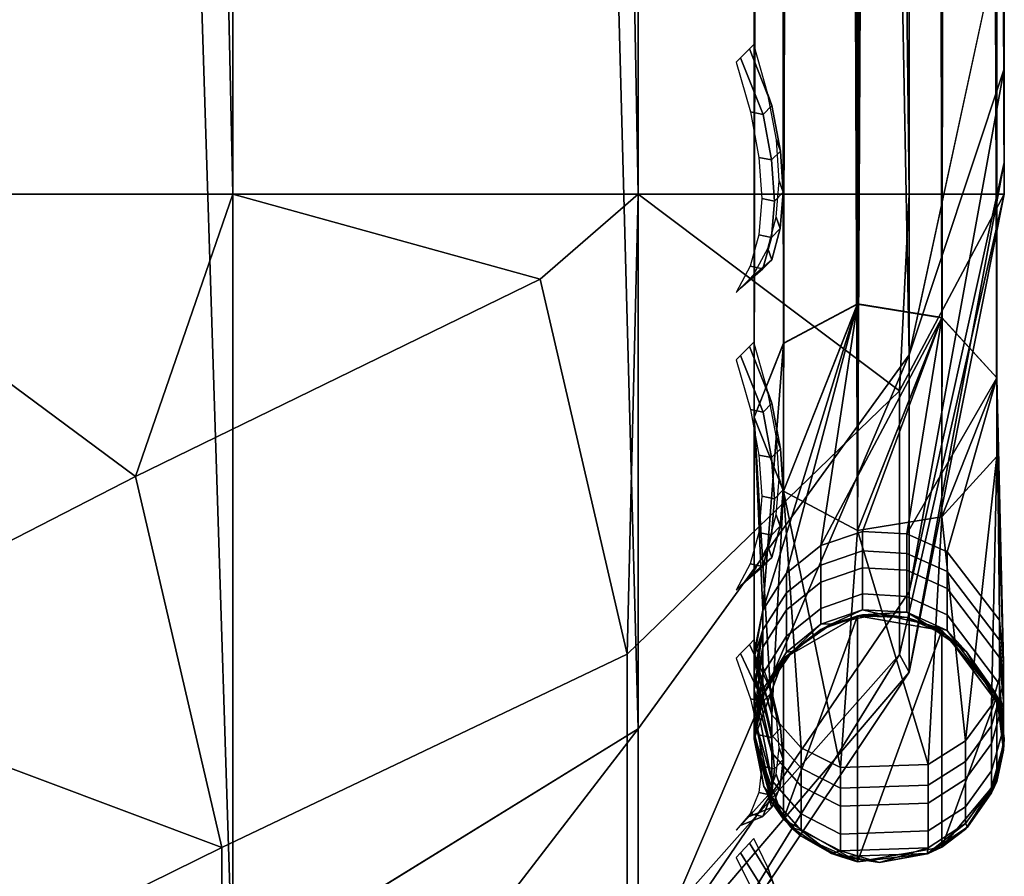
# Model space of a CAD drawing. Header units: inches. Extents: x 0 to 23, y -70 to 0.
# Tile 88 of 107: x 22.606 to 23, y -9.773 to -9.43. Entities that reach past the tile are written whole.
import ezdxf

# ---------------------------------------------------------------- set-up
doc = ezdxf.new("R2010")
doc.units = ezdxf.units.IN
doc.header["$MEASUREMENT"] = 0
for name, color, linetype in [('A-FURN-3-ST-BK', 151, 'Continuous'), ('A-FURN-3-ST-SEAM', 250, 'Continuous'), ('A-FURN-3-STITCH', 15, 'Continuous')]:
    doc.layers.add(name, color=color, linetype=linetype)

msp = doc.modelspace()

# ---------------------------------------------------------------- meshes
at = {"layer": 'A-FURN-3-ST-BK'}
mesh = msp.add_polyface(dxfattribs=at)
corners = [(22.5, -3.77574, 32.34342), (22.69134, -3.74071, 32.32855), (22.5, -3.66011, 32.54607), (22.69134, -3.62948, 32.52348), (22.5, -3.50068, 32.71641), (22.69134, -3.47612, 32.68734), (22.5, -3.30612, 32.84517), (22.69134, -3.28896, 32.8112), (22.85355, -3.64094, 32.28618), (22.5, -9.84928, 18.04087), (22.69134, -9.81398, 18.02662), (22.85355, -9.71395, 17.98488), (22.69134, -9.9246, 17.66015), (22.5, -9.93254, 17.79425), (22.5, -9.98307, 17.53891), (22.69134, -9.96195, 17.27917), (22.85355, -9.85356, 17.27917), (22.5, -10.00001, 17.27917), (22.5, -10.00001, 5.45256), (22.69134, -9.96195, 5.45256), (22.69134, -0.50001, 4.99062), (22.85355, -9.50001, 5.09901), (22.69134, -9.50001, 4.99062), (22.5, -0.50001, 4.95256), (22.5, -9.50001, 4.95256), (22.5, -9.69135, 4.99062), (22.65248, -9.61298, 4.98997), (22.81428, -9.53408, 5.06518), (22.81428, -9.88739, 5.41848), (22.65248, -9.96259, 5.33958), (22.5, -9.96195, 5.26122), (22.68693, -9.88303, 5.19111), (22.5, -9.85356, 5.09901), (22.68693, -9.76145, 5.06954), (22.8491, -9.68412, 5.14558), (22.8491, -9.80698, 5.26844), (0.5, -0.50001, 4.95256), (0.5, -3.66011, 32.54607), (0.5, -3.50068, 32.71641), (0.5, -3.30612, 32.84517), (0.5, -9.84928, 18.04087), (0.5, -9.69135, 4.99062), (0.5, -9.85356, 5.09901), (0.5, -9.96195, 5.26122), (0.5, -10.00001, 5.45256), (0.5, -9.98307, 17.53891)]
mesh.append_faces([[corners[k] for k in face] for face in [(0, 1, 2), (2, 1, 3), (2, 3, 4), (4, 3, 5), (4, 5, 6), (6, 5, 7), (1, 8, 3), (9, 10, 0), (0, 10, 1), (1, 10, 11), (12, 11, 10), (12, 10, 13), (13, 10, 9), (13, 14, 12), (12, 14, 15), (12, 15, 16), (14, 17, 15), (17, 18, 15), (15, 18, 19), (15, 19, 16), (20, 21, 22), (20, 22, 23), (23, 22, 24), (25, 24, 26), (26, 24, 22), (26, 22, 27), (28, 19, 29), (29, 19, 18), (29, 18, 30), (29, 30, 31), (31, 30, 32), (31, 32, 33), (33, 32, 25), (33, 25, 26), (33, 26, 27, 34), (33, 34, 35, 31), (31, 35, 28, 29), (23, 24, 36), (37, 0, 2), (38, 2, 4), (39, 4, 6), (9, 0, 40), (41, 24, 25), (42, 25, 32), (43, 32, 30), (44, 30, 18), (18, 17, 44), (45, 17, 14), (45, 14, 13), (9, 40, 13)]])
mesh = msp.add_polyface(dxfattribs=at)
corners = [(22.85355, -3.40617, 32.60455), (22.85355, -3.24009, 32.71445), (22.69134, -3.28896, 32.8112), (22.69134, -3.47612, 32.68734), (22.69134, -3.62948, 32.52348), (22.85355, -3.64094, 32.28618), (22.85355, -3.54225, 32.45915), (22.96194, -3.49163, 32.22278), (22.96194, -3.4117, 32.36288), (22.96194, -3.30148, 32.48064), (23, -3.31551, 32.14799), (23, -3.20675, 32.3082), (22.69134, -3.74071, 32.32855), (22.85355, -9.71395, 17.98488), (22.96194, -9.56438, 17.9221), (23, -9.388, 17.84794), (23, -9.44987, 17.66374), (22.96194, -9.65915, 17.6076), (23, -9.48742, 17.47308), (22.96194, -9.69135, 17.27917), (23, -9.50001, 17.27917), (22.85355, -9.81828, 17.6391), (22.69134, -9.9246, 17.66015), (22.85355, -9.85356, 17.27917), (22.69134, -9.96195, 5.45256), (22.85355, -9.85356, 5.45256), (22.96194, -9.69135, 5.45256), (23, -9.50001, 5.45256), (23, -0.50001, 5.45256), (22.96194, -0.50001, 5.26122), (22.96194, -9.50001, 5.26122), (22.85355, -0.50001, 5.09901), (22.85355, -9.50001, 5.09901), (22.69134, -0.50001, 4.99062), (22.81428, -9.53408, 5.06518), (22.69134, -9.50001, 4.99062), (22.8491, -9.68412, 5.14558), (22.95812, -9.57876, 5.26836), (22.95812, -9.6842, 5.3738), (22.8491, -9.80698, 5.26844), (22.81428, -9.88739, 5.41848)]
mesh.append_faces([[corners[k] for k in face] for face in [(0, 1, 2, 3), (4, 5, 6), (4, 6, 0, 3), (5, 7, 6), (6, 7, 8), (6, 8, 9, 0), (7, 10, 8), (8, 10, 11), (12, 13, 5), (5, 13, 14), (5, 14, 7), (7, 14, 15), (7, 15, 10), (15, 14, 16), (16, 14, 17), (16, 17, 18), (18, 17, 19), (18, 19, 20), (17, 14, 21), (21, 14, 13), (21, 13, 22), (22, 23, 21), (21, 23, 19), (21, 19, 17), (23, 24, 25), (23, 25, 19), (19, 25, 26), (19, 26, 20), (20, 26, 27), (28, 27, 29), (29, 27, 30), (29, 30, 31), (31, 30, 32), (31, 32, 33), (34, 35, 32), (34, 32, 36), (36, 32, 37), (36, 37, 38, 39), (39, 38, 25), (25, 38, 26), (26, 38, 27), (27, 38, 37), (27, 37, 30), (30, 37, 32), (39, 25, 40), (40, 25, 24), (10, 15, 28), (28, 15, 27), (27, 15, 20), (20, 15, 16), (20, 16, 18)]])
at = {"layer": 'A-FURN-3-ST-SEAM'}
mesh = msp.add_polyface(dxfattribs=at)
corners = [(22.91282, -3.48622, 32.22048), (22.9266, -3.47586, 32.21608), (22.9117, -9.55973, 17.91889), (22.94132, -9.54399, 17.91221), (22.94332, -3.47052, 32.21382), (22.961, -3.47147, 32.21422), (22.97716, -3.47821, 32.21708), (22.975, -9.54945, 17.91453), (22.99698, -9.57357, 17.92477), (22.99814, -3.50398, 32.22802), (22.99974, -3.52028, 32.23495), (22.99488, -3.53609, 32.24166), (22.99698, -9.60505, 17.93814), (22.98448, -3.54942, 32.24732), (22.975, -9.62917, 17.94838), (22.96957, -3.55833, 32.2511), (22.94132, -9.63463, 17.9507), (22.9345, -3.55953, 32.25161), (22.91875, -3.55202, 32.24842), (22.9345, -3.44638, 32.43815), (22.91875, -3.44008, 32.43297), (22.90706, -3.42968, 32.42443), (22.90706, -3.53963, 32.24316), (22.9117, -9.61889, 17.94402), (22.9, -9.58931, 17.93146), (22.9, -3.51612, 32.23318), (22.90345, -3.50014, 32.22639), (22.96957, -3.44537, 32.43732), (22.98448, -3.4379, 32.43118), (22.975, -9.54947, 17.91448), (22.9266, -9.64065, 17.6112), (22.94132, -9.544, 17.91215), (22.9117, -9.55974, 17.91884), (22.9117, -9.61891, 17.94396), (22.94132, -9.63465, 17.95065)]
mesh.append_faces([[corners[k] for k in face] for face in [(0, 1, 2), (2, 1, 3), (3, 1, 4), (3, 4, 5), (5, 6, 7), (7, 6, 8), (8, 6, 9), (8, 9, 10), (10, 11, 12), (12, 11, 13), (12, 13, 14), (14, 13, 15), (14, 15, 16), (16, 15, 17), (16, 17, 18), (18, 17, 19, 20), (20, 21, 22, 18), (18, 22, 23), (23, 22, 24), (24, 22, 25), (23, 16, 18), (12, 8, 10), (7, 3, 5), (0, 2, 26), (26, 2, 24), (26, 24, 25), (27, 19, 17, 15), (28, 27, 15, 13), (29, 30, 31)]])
mesh.append_faces([[corners[k] for k in face] for face in [(32, 33, 31), (31, 34, 29)]], dxfattribs={"vtx0": -1, "vtx1": -1})
mesh.append_faces([[corners[k] for k in face] for face in [(23, 2, 3), (16, 3, 7)]], dxfattribs={"vtx0": -1, "vtx2": -1})
mesh = msp.add_polyface(dxfattribs=at)
corners = [(22.9, -9.58931, 17.93146), (22.9117, -9.55973, 17.91889), (22.9117, -9.61889, 17.94402), (22.94132, -9.54399, 17.91221), (22.94132, -9.63463, 17.9507), (22.94332, -9.66839, 11.36526), (22.93106, -9.67195, 17.27861), (22.94999, -9.66795, 17.27856), (22.961, -9.66942, 11.36528), (22.961, -9.66942, 6.93029), (22.94132, -9.66869, 5.45196), (22.94332, -9.66839, 6.93028), (22.9266, -9.67419, 6.93035), (22.9266, -9.67419, 10.62617), (22.9266, -9.67419, 11.36533), (22.94332, -9.66839, 10.6261), (22.94332, -9.66839, 8.40861), (22.9266, -9.67419, 8.40868), (22.94332, -9.66839, 9.88694), (22.9266, -9.67419, 9.88701), (22.9, -9.6834, 17.6204), (22.90706, -9.70836, 17.62578), (22.9, -9.58932, 17.9314), (22.9117, -9.61891, 17.94396), (22.961, -9.66732, 17.36166), (22.94332, -9.6663, 17.3616), (22.975, -9.54947, 17.91448), (22.94332, -9.63498, 17.60998), (22.9266, -9.64065, 17.6112), (22.94132, -9.544, 17.91215), (22.91282, -9.65165, 17.61357), (22.90345, -9.66642, 17.61675), (22.91282, -9.65952, 17.57205), (22.90345, -9.67437, 17.57486), (22.91282, -9.66636, 17.53036), (22.90345, -9.68128, 17.53279), (22.9266, -9.67209, 17.36196), (22.9117, -9.55974, 17.91884), (22.94132, -9.63465, 17.95065), (22.9345, -9.72949, 17.63033), (22.94332, -9.65999, 17.44471), (22.9266, -9.66575, 17.44536), (22.9266, -9.64846, 17.56995), (22.9266, -9.65525, 17.52854), (22.91282, -9.67694, 17.44662), (22.94332, -9.64276, 17.56888), (22.94332, -9.64953, 17.52761)]
mesh.append_faces([[corners[k] for k in face] for face in [(5, 6, 7), (5, 7, 8), (9, 10, 11), (11, 10, 12), (13, 14, 5, 15), (16, 11, 12, 17), (20, 21, 22), (22, 21, 23), (24, 7, 25), (26, 27, 28), (29, 28, 30), (29, 30, 31), (31, 30, 32, 33), (33, 32, 34, 35), (6, 36, 25), (6, 25, 7), (31, 20, 22), (22, 37, 31), (31, 37, 29), (38, 23, 39), (40, 25, 36, 41), (30, 28, 42, 32), (32, 42, 43, 34), (34, 43, 41, 44), (28, 27, 45, 42), (42, 45, 46, 43), (43, 46, 40, 41)]])
mesh.append_faces([[corners[k] for k in face] for face in [(19, 18, 16, 17)]], dxfattribs={"vtx0": -1})
mesh.append_faces([[corners[k] for k in face] for face in [(2, 3, 4)]], dxfattribs={"vtx0": -1, "vtx1": -1})
mesh.append_faces([[corners[k] for k in face] for face in [(29, 23, 38)]], dxfattribs={"vtx0": -1, "vtx2": -1})
mesh.append_faces([[corners[k] for k in face] for face in [(0, 1, 2), (22, 23, 37)]], dxfattribs={"vtx1": -1})
mesh.append_faces([[corners[k] for k in face] for face in [(13, 15, 18, 19)]], dxfattribs={"vtx2": -1})
mesh = msp.add_polyface(dxfattribs=at)
corners = [(22.94132, -9.63463, 17.9507), (22.975, -9.54945, 17.91453), (22.975, -9.62917, 17.94838), (22.99698, -9.57357, 17.92477), (22.99698, -9.60505, 17.93814), (22.961, -9.66942, 11.36528), (22.94999, -9.66795, 17.27856), (22.96884, -9.67214, 17.27862), (22.975, -9.67463, 5.45203), (22.94132, -9.66869, 5.45196), (22.961, -9.66942, 6.93029), (22.94332, -9.66839, 6.93028), (22.94332, -9.66839, 8.40861), (22.961, -9.66942, 8.40862), (22.94332, -9.66839, 9.88694), (22.961, -9.66942, 9.88695), (22.94332, -9.66839, 10.6261), (22.961, -9.66942, 10.62611), (22.94332, -9.66839, 11.36526), (22.94132, -9.63465, 17.95065), (22.96957, -9.72822, 17.63006), (22.975, -9.62918, 17.94833), (22.98448, -9.71876, 17.62802), (22.99698, -9.60507, 17.93809), (22.99488, -9.7046, 17.62497), (22.99974, -9.68782, 17.62136), (22.99814, -9.67051, 17.61763), (22.99698, -9.57358, 17.92472), (22.97716, -9.64314, 17.61173), (22.961, -9.63598, 17.61019), (22.97716, -9.65097, 17.57043), (22.961, -9.64377, 17.56907), (22.97716, -9.65777, 17.52895), (22.961, -9.65054, 17.52777), (22.97716, -9.66829, 17.44564), (22.961, -9.66101, 17.44483), (22.97716, -9.67464, 17.36212), (22.961, -9.66732, 17.36166), (22.94332, -9.6663, 17.3616), (22.94332, -9.65999, 17.44471), (22.94332, -9.64953, 17.52761), (22.94332, -9.64276, 17.56888), (22.94332, -9.63498, 17.60998), (22.975, -9.54947, 17.91448), (22.99814, -9.67847, 17.57563), (22.99814, -9.6854, 17.53347)]
mesh.append_faces([[corners[k] for k in face] for face in [(5, 6, 7), (8, 9, 10), (10, 11, 12, 13), (17, 16, 18, 5), (19, 20, 21), (21, 22, 23), (23, 24, 25), (25, 26, 27), (27, 26, 28), (27, 28, 29), (29, 28, 30, 31), (31, 30, 32, 33), (33, 32, 34, 35), (35, 34, 36, 37), (37, 36, 7), (7, 6, 37), (37, 38, 39, 35), (35, 39, 40, 33), (33, 40, 41, 31), (31, 41, 42, 29), (29, 42, 43), (43, 27, 29), (27, 23, 25), (28, 26, 44, 30), (30, 44, 45, 32)]])
mesh.append_faces([[corners[k] for k in face] for face in [(2, 3, 4), (15, 14, 16, 17), (27, 21, 23)]], dxfattribs={"vtx0": -1})
mesh.append_faces([[corners[k] for k in face] for face in [(0, 1, 2), (43, 21, 27)]], dxfattribs={"vtx0": -1, "vtx1": -1})
mesh.append_faces([[corners[k] for k in face] for face in [(2, 1, 3), (43, 19, 21)]], dxfattribs={"vtx0": -1, "vtx2": -1})
mesh.append_faces([[corners[k] for k in face] for face in [(13, 12, 14, 15)]], dxfattribs={"vtx2": -1})
mesh = msp.add_polyface(dxfattribs=at)
corners = [(22.9266, -9.67419, 11.36533), (22.9151, -9.68301, 17.27875), (22.93106, -9.67195, 17.27861), (22.94332, -9.66839, 11.36526), (22.961, -9.66942, 11.36528), (22.96884, -9.67214, 17.27862), (22.97716, -9.67675, 11.36536), (22.98492, -9.68309, 17.27875), (22.99814, -9.70474, 11.3657), (22.99602, -9.69897, 17.27894), (22.99814, -9.70474, 6.93072), (22.99698, -9.70083, 5.45235), (22.97716, -9.67675, 6.93038), (22.97716, -9.67675, 8.40871), (22.99814, -9.70474, 8.40905), (22.97716, -9.67675, 9.88704), (22.99814, -9.70474, 9.88738), (22.97716, -9.67675, 10.6262), (22.99814, -9.70474, 10.62654), (22.975, -9.67463, 5.45203), (22.961, -9.66942, 6.93029), (22.961, -9.66942, 8.40862), (22.961, -9.66942, 9.88695), (22.961, -9.66942, 10.62611), (22.9266, -9.67419, 6.93035), (22.94132, -9.66869, 5.45196), (22.9117, -9.68579, 5.45217), (22.9117, -9.61891, 17.94396), (22.91875, -9.72152, 17.62862), (22.9345, -9.72949, 17.63033), (22.96957, -9.72822, 17.63006), (22.94132, -9.63465, 17.95065), (22.975, -9.62918, 17.94833), (22.98448, -9.71876, 17.62802), (22.99698, -9.60507, 17.93809), (22.99488, -9.7046, 17.62497), (22.99974, -9.68782, 17.62136), (22.99488, -9.71274, 17.58212), (22.99974, -9.69587, 17.57893), (22.99974, -9.71371, 17.45075), (22.99814, -9.69611, 17.44877), (22.99814, -9.6854, 17.53347), (22.99974, -9.70288, 17.53632), (22.99814, -9.67847, 17.57563), (22.99814, -9.67051, 17.61763), (22.97716, -9.67464, 17.36212), (22.99814, -9.70258, 17.36385), (22.9266, -9.67209, 17.36196), (22.97716, -9.66829, 17.44564), (22.97716, -9.65777, 17.52895), (22.94132, -9.76717, 5.45316)]
mesh.append_faces([[corners[k] for k in face] for face in [(0, 1, 2), (0, 2, 3), (4, 5, 6), (6, 5, 7), (6, 7, 8), (8, 7, 9), (10, 11, 12), (10, 12, 13, 14), (18, 17, 6, 8), (11, 19, 12), (12, 19, 20), (12, 20, 21, 13), (17, 23, 4, 6), (24, 25, 26), (27, 28, 29), (29, 30, 31), (32, 30, 33), (34, 33, 35), (36, 35, 37, 38), (39, 40, 41, 42), (42, 41, 43, 38), (38, 43, 44, 36), (5, 45, 7), (7, 45, 46), (7, 46, 9), (1, 47, 2), (40, 46, 45, 48), (49, 41, 40, 48)]])
mesh.append_faces([[corners[k] for k in face] for face in [(16, 15, 17, 18), (15, 22, 23, 17)]], dxfattribs={"vtx0": -1})
mesh.append_faces([[corners[k] for k in face] for face in [(50, 25, 19)]], dxfattribs={"vtx0": -1, "vtx2": -1})
mesh.append_faces([[corners[k] for k in face] for face in [(14, 13, 15, 16), (13, 21, 22, 15)]], dxfattribs={"vtx2": -1})
mesh = msp.add_polyface(dxfattribs=at)
corners = [(22.90345, -9.70056, 11.36565), (22.9041, -9.69903, 17.27894), (22.91282, -9.68545, 11.36547), (22.9151, -9.68301, 17.27875), (22.9266, -9.67419, 11.36533), (22.9266, -9.67419, 6.93035), (22.9117, -9.68579, 5.45217), (22.91282, -9.68545, 6.93049), (22.90345, -9.70056, 6.93067), (22.90345, -9.70056, 8.409), (22.91282, -9.68545, 8.40882), (22.90345, -9.70056, 9.88733), (22.91282, -9.68545, 9.88714), (22.90345, -9.70056, 10.62649), (22.91282, -9.68545, 10.62631), (22.9, -9.71793, 5.45256), (22.9266, -9.67419, 10.62617), (22.9266, -9.67419, 8.40868), (22.9266, -9.67419, 9.88701), (22.9, -9.69143, 17.57809), (22.90706, -9.71652, 17.58284), (22.9, -9.68518, 17.61151), (22.90706, -9.70836, 17.62578), (22.9, -9.6834, 17.6204), (22.9117, -9.61891, 17.94396), (22.91875, -9.72152, 17.62862), (22.90345, -9.68128, 17.53279), (22.91282, -9.66636, 17.53036), (22.91282, -9.67694, 17.44662), (22.90345, -9.69196, 17.4483), (22.91282, -9.68332, 17.36265), (22.90345, -9.69841, 17.36359), (22.9266, -9.67209, 17.36196), (22.9, -9.71574, 17.36466), (22.9, -9.70922, 17.45024), (22.9, -9.69841, 17.53559), (22.90345, -9.67437, 17.57486), (22.90345, -9.66642, 17.61675), (22.9266, -9.66575, 17.44536), (22.9117, -9.75007, 5.45295), (22.94132, -9.66869, 5.45196)]
mesh.append_faces([[corners[k] for k in face] for face in [(0, 1, 2), (2, 1, 3), (2, 3, 4), (5, 6, 7), (7, 6, 8), (7, 8, 9, 10), (14, 13, 0, 2), (6, 15, 8), (14, 2, 4, 16), (17, 5, 7, 10), (19, 20, 21), (21, 20, 22), (21, 22, 23), (24, 22, 25), (26, 27, 28, 29), (29, 28, 30, 31), (31, 30, 1), (1, 30, 3), (3, 30, 32), (31, 33, 29), (29, 34, 26), (26, 34, 35), (26, 35, 36), (36, 35, 19), (36, 19, 21), (36, 21, 37), (37, 21, 23), (38, 32, 30, 28)]])
mesh.append_faces([[corners[k] for k in face] for face in [(12, 11, 13, 14), (12, 18, 17, 10)]], dxfattribs={"vtx0": -1})
mesh.append_faces([[corners[k] for k in face] for face in [(39, 6, 40)]], dxfattribs={"vtx0": -1, "vtx2": -1})
mesh.append_faces([[corners[k] for k in face] for face in [(10, 9, 11, 12), (14, 16, 18, 12)]], dxfattribs={"vtx2": -1})
mesh = msp.add_polyface(dxfattribs=at)
corners = [(22.9, -9.71793, 11.36586), (22.9, -9.71793, 17.27917), (22.90345, -9.70056, 11.36565), (22.9041, -9.69903, 17.27894), (22.90386, -9.73704, 17.2794), (22.9, -9.71793, 6.93088), (22.9, -9.71793, 5.45256), (22.90706, -9.74346, 6.93119), (22.90345, -9.70056, 6.93067), (22.90345, -9.70056, 8.409), (22.9, -9.71793, 8.40921), (22.90345, -9.70056, 9.88733), (22.9, -9.71793, 9.88754), (22.90345, -9.70056, 10.62649), (22.9, -9.71793, 10.6267), (22.90706, -9.74346, 10.62701), (22.90706, -9.74346, 9.88785), (22.90706, -9.74346, 8.40952), (22.9, -9.71574, 17.36466), (22.90706, -9.74123, 17.36625), (22.9, -9.70922, 17.45024), (22.90706, -9.73459, 17.45309), (22.9, -9.69841, 17.53559), (22.90706, -9.72361, 17.53971), (22.9, -9.69143, 17.57809), (22.90706, -9.71652, 17.58284), (22.9345, -9.72949, 17.63033), (22.91875, -9.72152, 17.62862), (22.91875, -9.72974, 17.58534), (22.9345, -9.73775, 17.58685), (22.90345, -9.69841, 17.36359), (22.90345, -9.69196, 17.4483), (22.90706, -9.70836, 17.62578), (22.91875, -9.7369, 17.54188), (22.9117, -9.68579, 5.45217), (22.9117, -9.75007, 5.45295), (22.94132, -9.66869, 5.45196), (22.94132, -9.76717, 5.45316)]
mesh.append_faces([[corners[k] for k in face] for face in [(0, 1, 2), (2, 1, 3), (0, 4, 1), (5, 6, 7), (8, 6, 5), (8, 5, 9), (9, 5, 10), (9, 10, 11), (11, 10, 12), (11, 12, 13), (13, 12, 14), (13, 14, 2), (2, 14, 0), (15, 0, 14), (16, 14, 12), (17, 12, 10), (7, 10, 5), (1, 4, 18), (18, 4, 19), (18, 19, 20), (20, 19, 21), (20, 21, 22), (22, 21, 23), (22, 23, 24), (24, 23, 25), (26, 27, 28, 29), (3, 1, 30), (30, 1, 18), (31, 18, 20), (27, 32, 25, 28), (28, 25, 23, 33)]])
mesh.append_faces([[corners[k] for k in face] for face in [(35, 36, 37)]], dxfattribs={"vtx0": -1, "vtx1": -1})
mesh.append_faces([[corners[k] for k in face] for face in [(6, 34, 35)]], dxfattribs={"vtx1": -1})
mesh = msp.add_polyface(dxfattribs=at)
corners = [(22.99814, -9.70474, 11.3657), (22.99602, -9.69897, 17.27894), (22.99998, -9.71792, 17.27917), (22.99974, -9.72245, 11.36592), (22.99605, -9.737, 17.2794), (22.99488, -9.73962, 11.36613), (22.99488, -9.73962, 6.93115), (22.99698, -9.73503, 5.45277), (22.99974, -9.72245, 6.93094), (22.99698, -9.70083, 5.45235), (22.99814, -9.70474, 6.93072), (22.99814, -9.70474, 10.62654), (22.99974, -9.72245, 10.62676), (22.99488, -9.73962, 10.62696), (22.99488, -9.73962, 8.40947), (22.99974, -9.72245, 8.40927), (22.99814, -9.70474, 8.40905), (22.99488, -9.73962, 9.8878), (22.99974, -9.72245, 9.88759), (22.99814, -9.70474, 9.88738), (22.9345, -9.74495, 17.5432), (22.96957, -9.74366, 17.54299), (22.96957, -9.73648, 17.58661), (22.9345, -9.73775, 17.58685), (22.96957, -9.72822, 17.63006), (22.9345, -9.72949, 17.63033), (22.99974, -9.69587, 17.57893), (22.99488, -9.71274, 17.58212), (22.99488, -9.71982, 17.53909), (22.99974, -9.70288, 17.53632), (22.99488, -9.73077, 17.45267), (22.99974, -9.71371, 17.45075), (22.99488, -9.73739, 17.36601), (22.99974, -9.72025, 17.36494), (22.99814, -9.70258, 17.36385), (22.99814, -9.69611, 17.44877), (22.99488, -9.7046, 17.62497), (22.98448, -9.71876, 17.62802), (22.98448, -9.72697, 17.58481), (22.98448, -9.73411, 17.54143), (22.98448, -9.74516, 17.45428), (22.94132, -9.76717, 5.45316), (22.975, -9.67463, 5.45203), (22.975, -9.76123, 5.45308)]
mesh.append_faces([[corners[k] for k in face] for face in [(0, 1, 2), (0, 2, 3), (3, 2, 4), (3, 4, 5), (6, 7, 8), (8, 7, 9), (8, 9, 10), (11, 0, 3, 12), (12, 3, 5, 13), (14, 6, 8, 15), (15, 8, 10, 16), (20, 21, 22, 23), (23, 22, 24, 25), (26, 27, 28, 29), (29, 28, 30, 31), (31, 30, 32, 33), (33, 32, 4), (4, 2, 33), (33, 2, 34), (33, 34, 35, 31), (1, 34, 2), (36, 37, 38, 27), (27, 38, 39, 28), (28, 39, 40, 30), (37, 24, 22, 38), (38, 22, 21, 39)]])
mesh.append_faces([[corners[k] for k in face] for face in [(18, 17, 14, 15), (19, 18, 15, 16), (43, 9, 7)]], dxfattribs={"vtx0": -1})
mesh.append_faces([[corners[k] for k in face] for face in [(41, 42, 43)]], dxfattribs={"vtx0": -1, "vtx1": -1})
mesh.append_faces([[corners[k] for k in face] for face in [(43, 42, 9)]], dxfattribs={"vtx0": -1, "vtx2": -1})
mesh.append_faces([[corners[k] for k in face] for face in [(12, 13, 17, 18), (11, 12, 18, 19)]], dxfattribs={"vtx2": -1})
mesh = msp.add_polyface(dxfattribs=at)
corners = [(22.9345, -9.76508, 11.36644), (22.95002, -9.76745, 17.27977), (22.9309, -9.76382, 17.27973), (22.91875, -9.75693, 11.36634), (22.91465, -9.75328, 17.2796), (22.90706, -9.74346, 11.36617), (22.90386, -9.73704, 17.2794), (22.9, -9.71793, 11.36586), (22.90706, -9.74346, 6.93119), (22.9, -9.71793, 5.45256), (22.9117, -9.75007, 5.45295), (22.91875, -9.75693, 6.93136), (22.94132, -9.76717, 5.45316), (22.9345, -9.76508, 6.93146), (22.96957, -9.76378, 6.93144), (22.90706, -9.74346, 10.62701), (22.9, -9.71793, 10.6267), (22.90706, -9.74346, 9.88785), (22.9, -9.71793, 9.88754), (22.90706, -9.74346, 8.40952), (22.9, -9.71793, 8.40921), (22.91875, -9.75693, 10.62718), (22.91875, -9.75693, 9.88801), (22.91875, -9.75693, 8.40968), (22.9345, -9.76508, 10.62727), (22.9345, -9.76508, 8.40978), (22.9345, -9.76508, 9.88811), (22.9345, -9.73775, 17.58685), (22.91875, -9.72974, 17.58534), (22.91875, -9.7369, 17.54188), (22.9345, -9.74495, 17.5432), (22.91875, -9.74797, 17.4546), (22.9345, -9.75607, 17.45551), (22.91875, -9.75467, 17.36708), (22.9345, -9.76281, 17.36758), (22.90706, -9.74123, 17.36625), (22.90706, -9.73459, 17.45309), (22.90706, -9.72361, 17.53971)]
mesh.append_faces([[corners[k] for k in face] for face in [(0, 1, 2), (0, 2, 3), (3, 2, 4), (3, 4, 5), (5, 4, 6), (5, 6, 7), (8, 9, 10), (8, 10, 11), (11, 10, 12), (11, 12, 13), (13, 12, 14), (5, 7, 15), (15, 16, 17), (17, 18, 19), (19, 20, 8), (3, 5, 15, 21), (23, 19, 8, 11), (24, 0, 3, 21), (23, 11, 13, 25), (27, 28, 29, 30), (30, 29, 31, 32), (32, 31, 33, 34), (34, 33, 2), (2, 33, 4), (4, 33, 35), (4, 35, 6), (2, 1, 34), (36, 35, 33, 31), (29, 37, 36, 31)]])
mesh.append_faces([[corners[k] for k in face] for face in [(22, 17, 19, 23), (26, 22, 23, 25)]], dxfattribs={"vtx0": -1})
mesh.append_faces([[corners[k] for k in face] for face in [(21, 15, 17, 22), (24, 21, 22, 26)]], dxfattribs={"vtx2": -1})
mesh = msp.add_polyface(dxfattribs=at)
corners = [(22.99488, -9.73962, 11.36613), (22.99605, -9.737, 17.2794), (22.98532, -9.75327, 17.2796), (22.98448, -9.7541, 11.3663), (22.96913, -9.76396, 17.27973), (22.96957, -9.76378, 11.36642), (22.95002, -9.76745, 17.27977), (22.9345, -9.76508, 11.36644), (22.9345, -9.76508, 6.93146), (22.96957, -9.76378, 6.93144), (22.96957, -9.76378, 8.40977), (22.9345, -9.76508, 8.40978), (22.96957, -9.76378, 9.88809), (22.9345, -9.76508, 9.88811), (22.96957, -9.76378, 10.62726), (22.9345, -9.76508, 10.62727), (22.94132, -9.76717, 5.45316), (22.975, -9.76123, 5.45308), (22.98448, -9.7541, 6.93132), (22.98448, -9.7541, 8.40965), (22.98448, -9.7541, 9.88798), (22.98448, -9.7541, 10.62714), (22.99698, -9.73503, 5.45277), (22.99488, -9.73962, 6.93115), (22.99488, -9.73962, 8.40947), (22.99488, -9.73962, 9.8878), (22.99488, -9.73962, 10.62696), (22.9345, -9.76281, 17.36758), (22.96957, -9.76151, 17.3675), (22.96957, -9.75478, 17.45536), (22.9345, -9.75607, 17.45551), (22.96957, -9.74366, 17.54299), (22.9345, -9.74495, 17.5432), (22.99488, -9.73739, 17.36601), (22.98448, -9.75185, 17.3669), (22.98448, -9.74516, 17.45428), (22.99488, -9.73077, 17.45267), (22.98448, -9.73411, 17.54143)]
mesh.append_faces([[corners[k] for k in face] for face in [(0, 1, 2), (0, 2, 3), (3, 2, 4), (3, 4, 5), (5, 4, 6), (5, 6, 7), (8, 9, 10, 11), (15, 14, 5, 7), (16, 17, 9), (9, 17, 18), (9, 18, 19, 10), (14, 21, 3, 5), (17, 22, 18), (18, 22, 23), (18, 23, 24, 19), (21, 26, 0, 3), (27, 6, 28), (27, 28, 29, 30), (30, 29, 31, 32), (1, 33, 2), (2, 33, 34), (2, 34, 4), (4, 34, 28), (4, 28, 6), (29, 28, 34, 35), (35, 34, 33, 36), (37, 31, 29, 35)]])
mesh.append_faces([[corners[k] for k in face] for face in [(13, 12, 14, 15), (12, 20, 21, 14), (20, 25, 26, 21)]], dxfattribs={"vtx0": -1})
mesh.append_faces([[corners[k] for k in face] for face in [(11, 10, 12, 13), (10, 19, 20, 12), (19, 24, 25, 20)]], dxfattribs={"vtx2": -1})
at = {"layer": 'A-FURN-3-STITCH'}
mesh = msp.add_polymesh((7, 4), dxfattribs=at)
for k, corner in enumerate([(22.89978, -9.44017, 18.49132), (22.89801, -9.44193, 18.49208), (22.89452, -9.44548, 18.49361), (22.8928, -9.44727, 18.49439), (22.90542, -9.46007, 18.45813), (22.90702, -9.46462, 18.4601), (22.90353, -9.46816, 18.46163), (22.89844, -9.46716, 18.4612), (22.90881, -9.47828, 18.4237), (22.91041, -9.48283, 18.42567), (22.90692, -9.48638, 18.4272), (22.90183, -9.48538, 18.42677), (22.90992, -9.49472, 18.38824), (22.91153, -9.49927, 18.3902), (22.90804, -9.50281, 18.39174), (22.90295, -9.50181, 18.39131), (22.90877, -9.50926, 18.35196), (22.91037, -9.51381, 18.35392), (22.90688, -9.51736, 18.35546), (22.90179, -9.51636, 18.35503), (22.90534, -9.52183, 18.31509), (22.90694, -9.52637, 18.31706), (22.90345, -9.52992, 18.31859), (22.89836, -9.52892, 18.31816), (22.89966, -9.53234, 18.27786), (22.89795, -9.53414, 18.27864), (22.89446, -9.53769, 18.28017), (22.89268, -9.53943, 18.28093)]):
    mesh.set_mesh_vertex(divmod(k, 4), corner)
mesh = msp.add_polymesh((7, 4), dxfattribs=at)
for k, corner in enumerate([(22.89978, -9.55926, 18.21088), (22.89801, -9.56102, 18.21164), (22.89452, -9.56456, 18.21318), (22.8928, -9.56636, 18.21395), (22.90542, -9.57915, 18.1777), (22.90702, -9.5837, 18.17966), (22.90353, -9.58725, 18.18119), (22.89844, -9.58625, 18.18076), (22.90881, -9.59737, 18.14327), (22.91041, -9.60192, 18.14523), (22.90692, -9.60547, 18.14676), (22.90183, -9.60447, 18.14633), (22.90992, -9.6138, 18.1078), (22.91153, -9.61835, 18.10977), (22.90804, -9.6219, 18.1113), (22.90295, -9.6209, 18.11087), (22.90877, -9.62835, 18.07152), (22.91037, -9.6329, 18.07349), (22.90688, -9.63644, 18.07502), (22.90179, -9.63544, 18.07459), (22.90534, -9.64091, 18.03466), (22.90694, -9.64546, 18.03662), (22.90345, -9.64901, 18.03815), (22.89836, -9.64801, 18.03772), (22.89966, -9.65142, 17.99742), (22.89795, -9.65323, 17.9982), (22.89446, -9.65678, 17.99974), (22.89268, -9.65852, 18.00049)]):
    mesh.set_mesh_vertex(divmod(k, 4), corner)
mesh = msp.add_polymesh((7, 4), dxfattribs=at)
for k, corner in enumerate([(22.89978, -9.67835, 17.93045), (22.89801, -9.68017, 17.93101), (22.89452, -9.68387, 17.93216), (22.8928, -9.68573, 17.93274), (22.90542, -9.69457, 17.89532), (22.90702, -9.6993, 17.89678), (22.90353, -9.70299, 17.89793), (22.89844, -9.70195, 17.89761), (22.90881, -9.70899, 17.85913), (22.91041, -9.71372, 17.8606), (22.90692, -9.71741, 17.86174), (22.90183, -9.71637, 17.86142), (22.90992, -9.72152, 17.82211), (22.91153, -9.72626, 17.82358), (22.90804, -9.72995, 17.82472), (22.90295, -9.72891, 17.8244), (22.90877, -9.7321, 17.78449), (22.91037, -9.73683, 17.78595), (22.90688, -9.74052, 17.78709), (22.90179, -9.73948, 17.78677), (22.90534, -9.74064, 17.74648), (22.90694, -9.74537, 17.74795), (22.90345, -9.74906, 17.74909), (22.89836, -9.74802, 17.74877), (22.89966, -9.74709, 17.70834), (22.89795, -9.74897, 17.70892), (22.89446, -9.75267, 17.71007), (22.89268, -9.75448, 17.71063)]):
    mesh.set_mesh_vertex(divmod(k, 4), corner)
mesh = msp.add_polymesh((7, 4), dxfattribs=at)
for k, corner in enumerate([(22.89978, -9.75784, 17.65759), (22.89801, -9.75973, 17.65791), (22.89452, -9.76354, 17.65857), (22.8928, -9.76546, 17.6589), (22.90542, -9.76938, 17.62066), (22.90702, -9.77426, 17.62149), (22.90353, -9.77807, 17.62215), (22.89844, -9.777, 17.62197), (22.90881, -9.77899, 17.58291), (22.91041, -9.78388, 17.58374), (22.90692, -9.78768, 17.5844), (22.90183, -9.78661, 17.58422), (22.90992, -9.78663, 17.54457), (22.91153, -9.79151, 17.54541), (22.90804, -9.79532, 17.54607), (22.90295, -9.79425, 17.54589), (22.90877, -9.79224, 17.50589), (22.91037, -9.79712, 17.50673), (22.90688, -9.80093, 17.50739), (22.90179, -9.79985, 17.50721), (22.90534, -9.79578, 17.4671), (22.90694, -9.80067, 17.46794), (22.90345, -9.80447, 17.4686), (22.89836, -9.8034, 17.46842), (22.89966, -9.79725, 17.42845), (22.89795, -9.79918, 17.42878), (22.89446, -9.80299, 17.42944), (22.89268, -9.80486, 17.42976)]):
    mesh.set_mesh_vertex(divmod(k, 4), corner)

doc.saveas('drawing.dxf')
